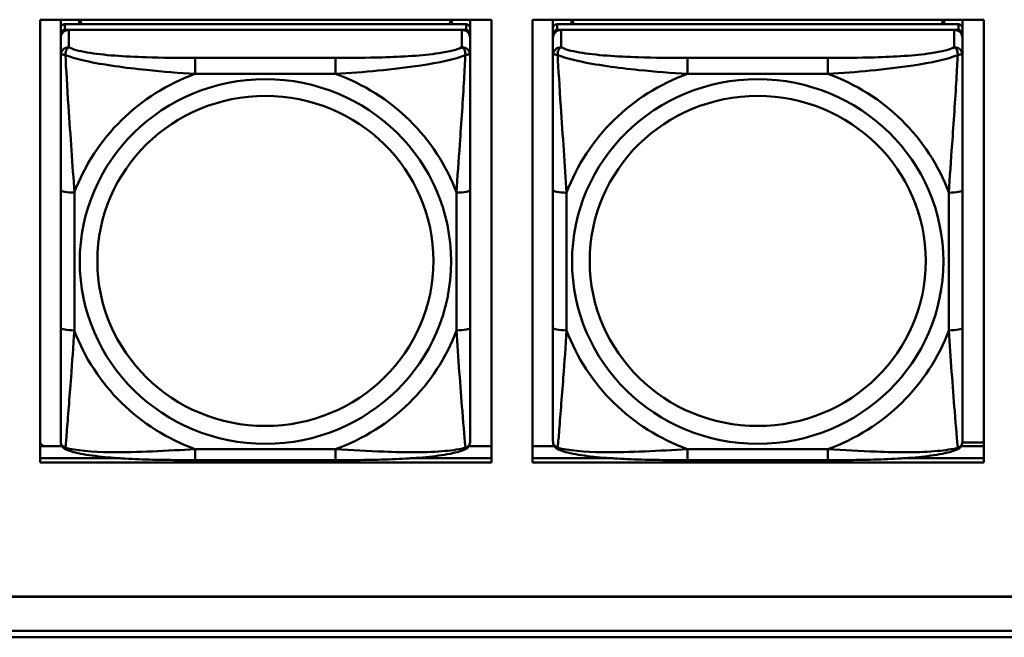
# Model space of a CAD drawing. Header units: inches. Extents: x 0.8 to 72.9, y -7.8 to 49.3.
# Tile 140 of 256: x 47.4 to 48.8, y 10.9 to 11.8. Entities that reach past the tile are written whole.
import ezdxf

# ---------------------------------------------------------------- set-up
doc = ezdxf.new("R2010")
doc.units = ezdxf.units.IN
doc.header["$MEASUREMENT"] = 0
doc.layers.add('Visible Edges(ROSSANSI)', color=7, linetype='Continuous', lineweight=50)
doc.layers.add('Visible Tangent Edges(ROSSANSI)', color=7, linetype='Continuous', lineweight=50)

msp = doc.modelspace()

# ---------------------------------------------------------------- linework, layer by layer
at = {"layer": 'Visible Edges(ROSSANSI)'}
for p, q in [((47.4219, 11.1807), (47.4219, 11.8194)), ((47.4219, 11.8194), (48.0725, 11.8194)), ((47.4513, 11.2668), (47.4513, 11.8194)), ((47.4513, 11.8194), (47.4513, 11.8167)), ((47.4513, 11.8138), (47.4513, 11.8167)), ((47.4779, 11.813), (47.4779, 11.8194)), ((47.4816, 11.813), (47.4784, 11.8194)), ((48.0147, 11.8194), (48.0115, 11.8129)), ((48.0153, 11.8194), (48.0153, 11.8129)), ((48.0418, 11.8194), (48.0418, 11.8072)), ((48.0725, 11.8194), (48.0725, 11.1807)), ((48.1319, 11.1807), (48.1319, 11.8194)), ((48.1319, 11.8194), (48.7825, 11.8194)), ((48.1613, 11.2668), (48.1613, 11.8194)), ((48.1613, 11.8194), (48.1613, 11.8166)), ((48.1613, 11.8138), (48.1613, 11.8166)), ((48.1879, 11.8129), (48.1879, 11.8194)), ((48.1916, 11.8129), (48.1884, 11.8194)), ((48.7247, 11.8194), (48.7215, 11.8129)), ((48.7253, 11.8194), (48.7253, 11.8129)), ((48.7518, 11.8194), (48.7518, 11.8072)), ((48.7825, 11.8194), (48.7825, 11.1807)), ((47.4513, 11.7771), (47.4513, 11.8138)), ((48.0359, 11.8129), (47.4572, 11.813)), ((47.4572, 11.8047), (48.0359, 11.8047)), ((48.03, 11.8047), (47.4631, 11.8047)), ((48.0418, 11.7989), (48.0418, 11.8071)), ((48.1613, 11.7771), (48.1613, 11.8138)), ((48.7459, 11.8129), (48.1672, 11.8129)), ((48.1672, 11.8047), (48.7459, 11.8047)), ((48.74, 11.8047), (48.1731, 11.8047)), ((48.7518, 11.7989), (48.7518, 11.8071)), ((47.4513, 11.2307), (47.4513, 11.7989)), ((47.4513, 11.7931), (47.4513, 11.2365)), ((48.0418, 11.7989), (48.0418, 11.7931)), ((48.0418, 11.7682), (48.0418, 11.7931)), ((48.1613, 11.2307), (48.1613, 11.7989)), ((48.1613, 11.7931), (48.1613, 11.2365)), ((48.7518, 11.7989), (48.7518, 11.7931)), ((48.7518, 11.7682), (48.7518, 11.7931)), ((47.4513, 11.7771), (47.4513, 11.7034)), ((48.1613, 11.7771), (48.1613, 11.7034)), ((47.4513, 11.7563), (47.4513, 11.4842)), ((48.1613, 11.7563), (48.1613, 11.4842)), ((47.4513, 11.7022), (47.4513, 11.7034)), ((48.1613, 11.7022), (48.1613, 11.7034)), ((48.0418, 11.3751), (48.0418, 11.5738)), ((48.7518, 11.3751), (48.7518, 11.5737)), ((47.4513, 11.5027), (47.4513, 11.5027)), ((47.4513, 11.4842), (47.4513, 11.5027)), ((47.4513, 11.4659), (47.4513, 11.5027)), ((48.1613, 11.5026), (48.1613, 11.5026)), ((48.1613, 11.4842), (48.1613, 11.5026)), ((48.1613, 11.4659), (48.1613, 11.5026)), ((47.4513, 11.4301), (47.4513, 11.4842)), ((48.1613, 11.4301), (48.1613, 11.4842)), ((47.4513, 11.4659), (47.4513, 11.4688)), ((47.4513, 11.4659), (47.4513, 11.3528)), ((48.1613, 11.4659), (48.1613, 11.4688)), ((48.1613, 11.4659), (48.1613, 11.3528)), ((47.4513, 11.429), (47.4513, 11.4301)), ((48.1613, 11.4289), (48.1613, 11.4301)), ((47.4513, 11.2763), (47.4513, 11.3528)), ((48.1613, 11.2763), (48.1613, 11.3528)), ((47.4513, 11.2762), (47.4513, 11.2668)), ((48.1613, 11.2762), (48.1613, 11.2668)), ((47.4513, 11.2668), (47.4513, 11.2668)), ((48.1613, 11.2668), (48.1613, 11.2668)), ((47.4513, 11.2365), (47.4513, 11.239)), ((47.4513, 11.2116), (47.4513, 11.2365)), ((48.1613, 11.2365), (48.1613, 11.2389)), ((48.1613, 11.2116), (48.1613, 11.2365)), ((47.4265, 11.2045), (47.4219, 11.2089)), ((47.4219, 11.2045), (47.4532, 11.2045)), ((48.0399, 11.2045), (48.0725, 11.2045)), ((48.1319, 11.2045), (48.1632, 11.2045)), ((48.7499, 11.2045), (48.7825, 11.2045)), ((48.7517, 11.2094), (48.7825, 11.2094)), ((47.4219, 11.1868), (47.5378, 11.1868)), ((47.5378, 11.1868), (47.4219, 11.1868)), ((48.0725, 11.1807), (47.4219, 11.1807)), ((47.8477, 11.1842), (47.6454, 11.1842)), ((47.9555, 11.1868), (48.0725, 11.1868)), ((48.0725, 11.1868), (47.9555, 11.1868)), ((48.1319, 11.1868), (48.2475, 11.1868)), ((48.2475, 11.1868), (48.1319, 11.1868)), ((48.7825, 11.1807), (48.1319, 11.1807)), ((48.5577, 11.1842), (48.3554, 11.1842)), ((48.6657, 11.1868), (48.7825, 11.1868)), ((48.7825, 11.1868), (48.6657, 11.1868)), ((35.8146, 10.9874), (53.1898, 10.9874)), ((53.1898, 10.987), (35.8146, 10.987)), ((35.8647, 10.9379), (53.2398, 10.9379)), ((53.2398, 10.9287), (35.8647, 10.9287))]:
    msp.add_line(p, q, dxfattribs=at)
for centre, major_axis, start_param, end_param in [((47.4572, 11.8072), (-0.00591, 0), 4.712366, 6.283162), ((47.4631, 11.7931), (-0.0118, 0), 4.712366, 6.283162), ((47.4572, 11.7989), (-0.00591, 0), 4.712366, 6.283162), ((48.03, 11.7931), (0.0118, 0), 6.283162, 7.853958), ((48.0359, 11.8071), (0.00591, 0), 6.283162, 7.853958), ((48.0359, 11.7989), (0.00591, 0), 6.283162, 7.853958), ((48.1672, 11.8071), (-0.00591, 0), 4.712366, 6.283162), ((48.1731, 11.7931), (-0.0118, 0), 4.712366, 6.283162), ((48.1672, 11.7989), (-0.00591, 0), 4.712366, 6.283162), ((48.74, 11.7931), (0.0118, 0), 6.283162, 7.853958), ((48.7459, 11.8071), (0.00591, 0), 6.283162, 7.853958), ((48.7459, 11.7989), (0.00591, 0), 6.283162, 7.853958)]:
    msp.add_ellipse(centre, major_axis=major_axis, ratio=0.981793, start_param=start_param, end_param=end_param, dxfattribs=at)
for points, knots in [([(48.0418, 11.7682), (48.0418, 11.7642), (48.0418, 11.759), (48.0418, 11.7461), (48.0418, 11.738), (48.0418, 11.7185), (48.0418, 11.7067), (48.0418, 11.6806), (48.0418, 11.6664), (48.0418, 11.638), (48.0418, 11.6238), (48.0418, 11.5977), (48.0418, 11.5856), (48.0418, 11.5738)], [-0.7963813, -0.7963813, -0.7963813, -0.7963813, -0.7327374, -0.7327374, -0.6587673, -0.6587673, -0.5649326, -0.5649326, -0.4570471, -0.4570471, -0.3491616, -0.3491616, -0.2569537, -0.2569537, -0.2569537, -0.2569537]), ([(48.7518, 11.7682), (48.7518, 11.7642), (48.7518, 11.759), (48.7518, 11.7461), (48.7518, 11.738), (48.7518, 11.7184), (48.7518, 11.7067), (48.7518, 11.6806), (48.7518, 11.6664), (48.7518, 11.638), (48.7518, 11.6238), (48.7518, 11.5976), (48.7518, 11.5856), (48.7518, 11.5737)], [-0.7963813, -0.7963813, -0.7963813, -0.7963813, -0.7327374, -0.7327374, -0.6587673, -0.6587673, -0.5649326, -0.5649326, -0.4570471, -0.4570471, -0.3491616, -0.3491616, -0.2569537, -0.2569537, -0.2569537, -0.2569537]), ([(48.0418, 11.3751), (48.0418, 11.3612), (48.0418, 11.3473), (48.0418, 11.3198), (48.0418, 11.3063), (48.0418, 11.2804), (48.0418, 11.2678), (48.0418, 11.2449), (48.0418, 11.2346), (48.0418, 11.2204), (48.0418, 11.2157), (48.0418, 11.2125), (48.0418, 11.212), (48.0418, 11.2116)], [0.2569517, 0.2569517, 0.2569517, 0.2569517, 0.3649254, 0.3649254, 0.472899, 0.472899, 0.5808726, 0.5808726, 0.6888463, 0.6888463, 0.7733641, 0.7733641, 0.7968199, 0.7968199, 0.7968199, 0.7968199]), ([(48.7518, 11.3751), (48.7518, 11.3612), (48.7518, 11.3473), (48.7518, 11.3198), (48.7518, 11.3063), (48.7518, 11.2804), (48.7518, 11.2677), (48.7518, 11.2449), (48.7518, 11.2346), (48.7518, 11.2204), (48.7518, 11.2157), (48.7518, 11.2125), (48.7518, 11.2119), (48.7518, 11.2116)], [0.2569517, 0.2569517, 0.2569517, 0.2569517, 0.3649254, 0.3649254, 0.472899, 0.472899, 0.5808726, 0.5808726, 0.6888463, 0.6888463, 0.7733641, 0.7733641, 0.7968199, 0.7968199, 0.7968199, 0.7968199]), ([(47.4593, 11.1993), (47.4582, 11.1998), (47.4572, 11.2004), (47.4552, 11.2019), (47.4543, 11.2029), (47.453, 11.2048), (47.4525, 11.2058), (47.4518, 11.2077), (47.4516, 11.2086), (47.4513, 11.2102), (47.4513, 11.211), (47.4513, 11.2116)], [0.02510758, 0.02510758, 0.02510758, 0.02510758, 0.03074015, 0.03074015, 0.03637271, 0.03637271, 0.04200527, 0.04200527, 0.04763784, 0.04763784, 0.0532704, 0.0532704, 0.0532704, 0.0532704]), ([(48.0338, 11.1993), (48.0348, 11.1997), (48.0359, 11.2004), (48.0379, 11.2019), (48.0388, 11.2029), (48.0401, 11.2048), (48.0406, 11.2058), (48.0413, 11.2077), (48.0415, 11.2086), (48.0418, 11.2102), (48.0418, 11.2109), (48.0418, 11.2116)], [0.0251072, 0.0251072, 0.0251072, 0.0251072, 0.03073932, 0.03073932, 0.03637143, 0.03637143, 0.04200355, 0.04200355, 0.04763567, 0.04763567, 0.05326779, 0.05326779, 0.05326779, 0.05326779]), ([(48.1693, 11.1993), (48.1682, 11.1997), (48.1672, 11.2004), (48.1652, 11.2019), (48.1643, 11.2029), (48.163, 11.2048), (48.1625, 11.2058), (48.1618, 11.2077), (48.1616, 11.2086), (48.1613, 11.2102), (48.1613, 11.2109), (48.1613, 11.2116)], [0.02510758, 0.02510758, 0.02510758, 0.02510758, 0.03074015, 0.03074015, 0.03637271, 0.03637271, 0.04200527, 0.04200527, 0.04763784, 0.04763784, 0.0532704, 0.0532704, 0.0532704, 0.0532704]), ([(48.7438, 11.1993), (48.7448, 11.1997), (48.7459, 11.2003), (48.7479, 11.2019), (48.7488, 11.2028), (48.7501, 11.2048), (48.7506, 11.2058), (48.7513, 11.2077), (48.7515, 11.2086), (48.7518, 11.2102), (48.7518, 11.2109), (48.7518, 11.2116)], [0.0251072, 0.0251072, 0.0251072, 0.0251072, 0.03073932, 0.03073932, 0.03637143, 0.03637143, 0.04200355, 0.04200355, 0.04763567, 0.04763567, 0.05326779, 0.05326779, 0.05326779, 0.05326779]), ([(47.6454, 11.1842), (47.6319, 11.1842), (47.6182, 11.1843), (47.5909, 11.1846), (47.5773, 11.1849), (47.5505, 11.186), (47.5371, 11.1867), (47.5115, 11.1889), (47.4993, 11.1902), (47.4772, 11.1938), (47.4678, 11.1958), (47.4593, 11.1993)], [0.2569517, 0.2569517, 0.2569517, 0.2569517, 0.3597049, 0.3597049, 0.4624581, 0.4624581, 0.5652113, 0.5652113, 0.6679645, 0.6679645, 0.7707177, 0.7707177, 0.7707177, 0.7707177]), ([(48.0338, 11.1993), (48.0253, 11.1958), (48.0159, 11.1938), (47.9938, 11.1902), (47.9816, 11.1888), (47.9559, 11.1867), (47.9426, 11.186), (47.9158, 11.1849), (47.9022, 11.1846), (47.8749, 11.1842), (47.8612, 11.1842), (47.8477, 11.1842)], [-0.7703503, -0.7703503, -0.7703503, -0.7703503, -0.667671, -0.667671, -0.5649917, -0.5649917, -0.4623124, -0.4623124, -0.3596331, -0.3596331, -0.2569537, -0.2569537, -0.2569537, -0.2569537]), ([(48.3554, 11.1842), (48.3419, 11.1842), (48.3282, 11.1842), (48.3009, 11.1846), (48.2873, 11.1849), (48.2605, 11.186), (48.2471, 11.1867), (48.2215, 11.1888), (48.2093, 11.1902), (48.1872, 11.1938), (48.1778, 11.1958), (48.1693, 11.1993)], [0.2569517, 0.2569517, 0.2569517, 0.2569517, 0.3597049, 0.3597049, 0.4624581, 0.4624581, 0.5652113, 0.5652113, 0.6679645, 0.6679645, 0.7707177, 0.7707177, 0.7707177, 0.7707177]), ([(48.7438, 11.1993), (48.7353, 11.1958), (48.7259, 11.1938), (48.7038, 11.1902), (48.6916, 11.1888), (48.6659, 11.1867), (48.6526, 11.186), (48.6258, 11.1849), (48.6122, 11.1846), (48.5849, 11.1842), (48.5712, 11.1842), (48.5577, 11.1842)], [-0.7703503, -0.7703503, -0.7703503, -0.7703503, -0.667671, -0.667671, -0.5649917, -0.5649917, -0.4623124, -0.4623124, -0.3596331, -0.3596331, -0.2569537, -0.2569537, -0.2569537, -0.2569537])]:
    msp.add_open_spline(points, degree=3, knots=knots, dxfattribs=at)
at = {"layer": 'Visible Tangent Edges(ROSSANSI)'}
for p, q in [((47.4513, 11.8072), (47.4513, 11.7989)), ((47.4572, 11.8047), (47.4572, 11.813)), ((47.4631, 11.7798), (47.4631, 11.8047)), ((48.03, 11.8047), (48.03, 11.7798)), ((48.0359, 11.8129), (48.0359, 11.8047)), ((48.1613, 11.8071), (48.1613, 11.7989)), ((48.1672, 11.8047), (48.1672, 11.8129)), ((48.1731, 11.7798), (48.1731, 11.8047)), ((48.74, 11.8047), (48.74, 11.7798)), ((48.7459, 11.8129), (48.7459, 11.8047)), ((47.4513, 11.7931), (47.4513, 11.7682)), ((48.1613, 11.7931), (48.1613, 11.7682)), ((47.8477, 11.7643), (47.6454, 11.7644)), ((48.5577, 11.7643), (48.3554, 11.7643)), ((47.6454, 11.7413), (47.8477, 11.7413)), ((48.3554, 11.7413), (48.5577, 11.7413)), ((47.4513, 11.5738), (47.4513, 11.3751)), ((48.1613, 11.5737), (48.1613, 11.3751)), ((47.471, 11.3714), (47.471, 11.57)), ((48.0221, 11.57), (48.0221, 11.3714)), ((48.181, 11.3714), (48.181, 11.57)), ((48.7321, 11.57), (48.7321, 11.3714)), ((47.8477, 11.2001), (47.6454, 11.2001)), ((48.5577, 11.2001), (48.3554, 11.2001))]:
    msp.add_line(p, q, dxfattribs=at)
for centre, major_axis, ratio, start_param, end_param in [((47.4631, 11.7682), (-0.0118, 0), 0.981793, 4.712366, 6.283162), ((48.03, 11.7682), (0.0118, 0), 0.981793, 6.283162, 7.853958), ((48.1731, 11.7682), (-0.0118, 0), 0.981793, 4.712366, 6.283162), ((48.74, 11.7682), (0.0118, 0), 0.981793, 6.283162, 7.853958), ((47.6454, 11.745), (0, 0.0197), 0.00001, 4.521276, 6.092073), ((47.8477, 11.745), (0, 0.0197), 0.00001, 4.521276, 6.092075), ((48.3554, 11.745), (0, 0.0197), 0.00001, 4.521276, 6.092073), ((48.5577, 11.745), (0, 0.0197), 0.00001, 4.521276, 6.092075), ((47.7466, 11.4707), (-0.2936, 0), 0.981793, 5.064132, 5.931395), ((47.7466, 11.4707), (0.2936, 0), 0.981793, 0.351743, 1.219006), ((48.4566, 11.4707), (-0.2936, 0), 0.981793, 5.064132, 5.931395), ((48.4566, 11.4707), (0.2936, 0), 0.981793, 0.351743, 1.219006), ((47.471, 11.5738), (-0.0197, 0), 0.189952, 0.000005, 1.570801), ((48.0221, 11.5738), (0.0197, 0), 0.189952, 4.712393, 6.28319), ((48.181, 11.5737), (-0.0197, 0), 0.189952, 0.000005, 1.570801), ((48.7321, 11.5737), (0.0197, 0), 0.189952, 4.712393, 6.28319), ((47.471, 11.3751), (-0.0197, 0), 0.189952, 0.000005, 1.570801), ((48.0221, 11.3751), (0.0197, 0), 0.189952, 4.712393, 6.28319), ((48.181, 11.3751), (-0.0197, 0), 0.189952, 0.000005, 1.570801), ((48.7321, 11.3751), (0.0197, 0), 0.189952, 4.712393, 6.28319), ((47.7466, 11.4707), (-0.2936, 0), 0.981793, 0.351743, 1.219006), ((47.7466, 11.4707), (0.2936, 0), 0.981793, 5.064132, 5.931395), ((48.4566, 11.4707), (-0.2936, 0), 0.981793, 0.351743, 1.219006), ((48.4566, 11.4707), (0.2936, 0), 0.981793, 5.064132, 5.931395), ((47.6454, 11.2039), (0, -0.0197), 0.00001, 0.000003, 1.379683), ((47.8477, 11.2039), (0, -0.0197), 0.00001, 6.283183, 7.662868), ((48.3554, 11.2039), (0, -0.0197), 0.00001, 6.283183, 7.662868), ((48.5577, 11.2039), (0, -0.0197), 0.00001, 6.283185, 7.662868)]:
    msp.add_ellipse(centre, major_axis=major_axis, ratio=ratio, start_param=start_param, end_param=end_param, dxfattribs=at)
for centre, major_axis in [((47.7466, 11.4707), (-0.2678, 0)), ((48.4566, 11.4707), (-0.2678, 0)), ((47.7466, 11.4715), (-0.2424, 0)), ((48.4566, 11.4715), (-0.2424, 0))]:
    msp.add_ellipse(centre, major_axis=major_axis, ratio=0.981793, dxfattribs=at)
for points, knots in [([(47.4581, 11.7683), (47.4581, 11.7694), (47.4582, 11.7704), (47.4584, 11.7725), (47.4586, 11.7734), (47.459, 11.7749), (47.4592, 11.7754), (47.4596, 11.7761), (47.4597, 11.7763), (47.46, 11.7769), (47.4602, 11.7772), (47.4608, 11.778), (47.4612, 11.7784), (47.4621, 11.7792), (47.4626, 11.7796), (47.4631, 11.7798)], [-0.00023197, -0.00023197, -0.00023197, -0.00023197, 0.00913095, 0.00913095, 0.01983142, 0.01983142, 0.02651922, 0.02651922, 0.02986312, 0.02986312, 0.03521335, 0.03521335, 0.04377373, 0.04377373, 0.0532704, 0.0532704, 0.0532704, 0.0532704]), ([(47.6454, 11.7644), (47.6218, 11.7644), (47.5978, 11.7645), (47.5744, 11.7653), (47.5437, 11.7662), (47.5128, 11.7682), (47.4896, 11.7722), (47.4776, 11.7743), (47.468, 11.7769), (47.4631, 11.7798)], [0.2569537, 0.2569537, 0.2569537, 0.2569537, 0.4371919, 0.4371919, 0.4371919, 0.6739428, 0.6739428, 0.6739428, 0.7963818, 0.7963818, 0.7963818, 0.7963818]), ([(48.03, 11.7798), (48.0243, 11.7763), (48.0118, 11.7733), (47.9966, 11.7711), (47.9732, 11.7677), (47.944, 11.766), (47.915, 11.7651), (47.8928, 11.7645), (47.8701, 11.7643), (47.8477, 11.7643)], [-0.7968224, -0.7968224, -0.7968224, -0.7968224, -0.6514613, -0.6514613, -0.6514613, -0.427691, -0.427691, -0.427691, -0.2569517, -0.2569517, -0.2569517, -0.2569517]), ([(48.03, 11.7798), (48.0306, 11.7795), (48.0311, 11.7792), (48.0319, 11.7784), (48.0323, 11.778), (48.0329, 11.7772), (48.0331, 11.7769), (48.0334, 11.7763), (48.0336, 11.7761), (48.0339, 11.7754), (48.0341, 11.7749), (48.0345, 11.7734), (48.0347, 11.7724), (48.035, 11.7704), (48.035, 11.7694), (48.035, 11.7683)], [-0.0532704, -0.0532704, -0.0532704, -0.0532704, -0.04377373, -0.04377373, -0.03521335, -0.03521335, -0.02986312, -0.02986312, -0.02651922, -0.02651922, -0.01983142, -0.01983142, -0.00913095, -0.00913095, 0.00023197, 0.00023197, 0.00023197, 0.00023197]), ([(48.1681, 11.7683), (48.1681, 11.7694), (48.1682, 11.7704), (48.1684, 11.7724), (48.1686, 11.7734), (48.169, 11.7749), (48.1692, 11.7754), (48.1696, 11.7761), (48.1697, 11.7763), (48.17, 11.7769), (48.1702, 11.7772), (48.1708, 11.778), (48.1712, 11.7784), (48.1721, 11.7792), (48.1726, 11.7795), (48.1731, 11.7798)], [-0.00023197, -0.00023197, -0.00023197, -0.00023197, 0.00913095, 0.00913095, 0.01983142, 0.01983142, 0.02651922, 0.02651922, 0.02986312, 0.02986312, 0.03521335, 0.03521335, 0.04377373, 0.04377373, 0.0532704, 0.0532704, 0.0532704, 0.0532704]), ([(48.3554, 11.7643), (48.3318, 11.7643), (48.3078, 11.7645), (48.2844, 11.7653), (48.2537, 11.7662), (48.2228, 11.7682), (48.1996, 11.7722), (48.1876, 11.7743), (48.178, 11.7769), (48.1731, 11.7798)], [0.2569537, 0.2569537, 0.2569537, 0.2569537, 0.4371919, 0.4371919, 0.4371919, 0.6739428, 0.6739428, 0.6739428, 0.7963818, 0.7963818, 0.7963818, 0.7963818]), ([(48.74, 11.7798), (48.7343, 11.7763), (48.7218, 11.7733), (48.7066, 11.7711), (48.6832, 11.7677), (48.654, 11.766), (48.625, 11.7651), (48.6028, 11.7645), (48.5801, 11.7643), (48.5577, 11.7643)], [-0.7968224, -0.7968224, -0.7968224, -0.7968224, -0.6514613, -0.6514613, -0.6514613, -0.427691, -0.427691, -0.427691, -0.2569517, -0.2569517, -0.2569517, -0.2569517]), ([(48.74, 11.7798), (48.7406, 11.7795), (48.7411, 11.7792), (48.7419, 11.7784), (48.7423, 11.778), (48.7429, 11.7772), (48.7431, 11.7769), (48.7434, 11.7763), (48.7436, 11.7761), (48.7439, 11.7754), (48.7441, 11.7748), (48.7445, 11.7734), (48.7447, 11.7724), (48.745, 11.7704), (48.745, 11.7694), (48.745, 11.7683)], [-0.0532704, -0.0532704, -0.0532704, -0.0532704, -0.04377373, -0.04377373, -0.03521335, -0.03521335, -0.02986312, -0.02986312, -0.02651922, -0.02651922, -0.01983142, -0.01983142, -0.00913095, -0.00913095, 0.00023197, 0.00023197, 0.00023197, 0.00023197]), ([(47.4513, 11.7682), (47.4513, 11.7685), (47.4514, 11.7687), (47.4516, 11.769), (47.4518, 11.7692), (47.4522, 11.7693), (47.4523, 11.7694), (47.4527, 11.7694), (47.4528, 11.7694), (47.4532, 11.7695), (47.4535, 11.7694), (47.4544, 11.7693), (47.4551, 11.7692), (47.4565, 11.7688), (47.4573, 11.7686), (47.4581, 11.7683)], [-0.0532704, -0.0532704, -0.0532704, -0.0532704, -0.04377373, -0.04377373, -0.03521335, -0.03521335, -0.02986312, -0.02986312, -0.02651922, -0.02651922, -0.01983142, -0.01983142, -0.00913095, -0.00913095, 0.00023197, 0.00023197, 0.00023197, 0.00023197]), ([(47.4513, 11.7682), (47.4513, 11.7591), (47.4513, 11.7439), (47.4513, 11.7267), (47.4513, 11.7003), (47.4513, 11.67), (47.4513, 11.6406), (47.4513, 11.6182), (47.4513, 11.5958), (47.4513, 11.5738)], [-0.7968224, -0.7968224, -0.7968224, -0.7968224, -0.6514613, -0.6514613, -0.6514613, -0.427691, -0.427691, -0.427691, -0.2569517, -0.2569517, -0.2569517, -0.2569517]), ([(47.4581, 11.7683), (47.4658, 11.7654), (47.4758, 11.7625), (47.5128, 11.7543), (47.5446, 11.7501), (47.5988, 11.7445), (47.622, 11.7426), (47.6454, 11.7413)], [-0.7478145, -0.7478145, -0.7478145, -0.7478145, -0.6493253, -0.6493253, -0.427691, -0.427691, -0.2569537, -0.2569537, -0.2569537, -0.2569537]), ([(47.471, 11.57), (47.4686, 11.6097), (47.4653, 11.6519), (47.4607, 11.7219), (47.4591, 11.7493), (47.4581, 11.7683)], [0.2569517, 0.2569517, 0.2569517, 0.2569517, 0.5559983, 0.5559983, 0.7482818, 0.7482818, 0.7482818, 0.7482818]), ([(47.8477, 11.7413), (47.8882, 11.7436), (47.9306, 11.7474), (47.9962, 11.7574), (48.0206, 11.7625), (48.035, 11.7683)], [0.2569517, 0.2569517, 0.2569517, 0.2569517, 0.5559983, 0.5559983, 0.7482818, 0.7482818, 0.7482818, 0.7482818]), ([(48.035, 11.7683), (48.0345, 11.7583), (48.0338, 11.7463), (48.0314, 11.7042), (48.0291, 11.671), (48.0252, 11.616), (48.0236, 11.5929), (48.0221, 11.57)], [-0.7478145, -0.7478145, -0.7478145, -0.7478145, -0.6493253, -0.6493253, -0.427691, -0.427691, -0.2569537, -0.2569537, -0.2569537, -0.2569537]), ([(48.035, 11.7683), (48.0358, 11.7686), (48.0366, 11.7688), (48.038, 11.7692), (48.0387, 11.7693), (48.0396, 11.7694), (48.0399, 11.7694), (48.0403, 11.7694), (48.0405, 11.7694), (48.0408, 11.7694), (48.041, 11.7693), (48.0413, 11.7692), (48.0415, 11.769), (48.0418, 11.7687), (48.0418, 11.7685), (48.0418, 11.7682)], [-0.00023197, -0.00023197, -0.00023197, -0.00023197, 0.00913095, 0.00913095, 0.01983142, 0.01983142, 0.02651922, 0.02651922, 0.02986312, 0.02986312, 0.03521335, 0.03521335, 0.04377373, 0.04377373, 0.0532704, 0.0532704, 0.0532704, 0.0532704]), ([(48.1613, 11.7682), (48.1613, 11.7685), (48.1614, 11.7687), (48.1616, 11.769), (48.1618, 11.7692), (48.1622, 11.7693), (48.1623, 11.7694), (48.1627, 11.7694), (48.1628, 11.7694), (48.1632, 11.7694), (48.1635, 11.7694), (48.1644, 11.7693), (48.1651, 11.7692), (48.1665, 11.7688), (48.1673, 11.7686), (48.1681, 11.7683)], [-0.0532704, -0.0532704, -0.0532704, -0.0532704, -0.04377373, -0.04377373, -0.03521335, -0.03521335, -0.02986312, -0.02986312, -0.02651922, -0.02651922, -0.01983142, -0.01983142, -0.00913095, -0.00913095, 0.00023197, 0.00023197, 0.00023197, 0.00023197]), ([(48.1613, 11.7682), (48.1613, 11.7591), (48.1613, 11.7438), (48.1613, 11.7267), (48.1613, 11.7003), (48.1613, 11.67), (48.1613, 11.6406), (48.1613, 11.6181), (48.1613, 11.5957), (48.1613, 11.5737)], [-0.7968224, -0.7968224, -0.7968224, -0.7968224, -0.6514613, -0.6514613, -0.6514613, -0.427691, -0.427691, -0.427691, -0.2569517, -0.2569517, -0.2569517, -0.2569517]), ([(48.1681, 11.7683), (48.1758, 11.7654), (48.1858, 11.7625), (48.2228, 11.7543), (48.2546, 11.75), (48.3088, 11.7444), (48.332, 11.7426), (48.3554, 11.7413)], [-0.7478145, -0.7478145, -0.7478145, -0.7478145, -0.6493253, -0.6493253, -0.427691, -0.427691, -0.2569537, -0.2569537, -0.2569537, -0.2569537]), ([(48.181, 11.57), (48.1786, 11.6097), (48.1753, 11.6519), (48.1707, 11.7218), (48.1691, 11.7493), (48.1681, 11.7683)], [0.2569517, 0.2569517, 0.2569517, 0.2569517, 0.5559983, 0.5559983, 0.7482818, 0.7482818, 0.7482818, 0.7482818]), ([(48.5577, 11.7413), (48.5982, 11.7436), (48.6406, 11.7474), (48.7062, 11.7574), (48.7306, 11.7625), (48.745, 11.7683)], [0.2569517, 0.2569517, 0.2569517, 0.2569517, 0.5559983, 0.5559983, 0.7482818, 0.7482818, 0.7482818, 0.7482818]), ([(48.745, 11.7683), (48.7445, 11.7583), (48.7438, 11.7462), (48.7414, 11.7041), (48.7391, 11.671), (48.7352, 11.6159), (48.7336, 11.5929), (48.7321, 11.57)], [-0.7478145, -0.7478145, -0.7478145, -0.7478145, -0.6493253, -0.6493253, -0.427691, -0.427691, -0.2569537, -0.2569537, -0.2569537, -0.2569537]), ([(48.745, 11.7683), (48.7458, 11.7686), (48.7466, 11.7688), (48.748, 11.7692), (48.7487, 11.7693), (48.7496, 11.7694), (48.7499, 11.7694), (48.7503, 11.7694), (48.7505, 11.7694), (48.7508, 11.7693), (48.751, 11.7693), (48.7513, 11.7691), (48.7515, 11.769), (48.7518, 11.7687), (48.7518, 11.7685), (48.7518, 11.7682)], [-0.00023197, -0.00023197, -0.00023197, -0.00023197, 0.00913095, 0.00913095, 0.01983142, 0.01983142, 0.02651922, 0.02651922, 0.02986312, 0.02986312, 0.03521335, 0.03521335, 0.04377373, 0.04377373, 0.0532704, 0.0532704, 0.0532704, 0.0532704]), ([(47.4513, 11.3751), (47.4513, 11.3519), (47.4513, 11.3285), (47.4513, 11.3063), (47.4513, 11.2772), (47.4513, 11.2489), (47.4513, 11.23), (47.4513, 11.2203), (47.4513, 11.2135), (47.4513, 11.2116)], [0.2569537, 0.2569537, 0.2569537, 0.2569537, 0.4371919, 0.4371919, 0.4371919, 0.6739428, 0.6739428, 0.6739428, 0.7963818, 0.7963818, 0.7963818, 0.7963818]), ([(48.1613, 11.3751), (48.1613, 11.3519), (48.1613, 11.3285), (48.1613, 11.3063), (48.1613, 11.2772), (48.1613, 11.2489), (48.1613, 11.23), (48.1613, 11.2203), (48.1613, 11.2134), (48.1613, 11.2116)], [0.2569537, 0.2569537, 0.2569537, 0.2569537, 0.4371919, 0.4371919, 0.4371919, 0.6739428, 0.6739428, 0.6739428, 0.7963818, 0.7963818, 0.7963818, 0.7963818]), ([(47.4581, 11.202), (47.4586, 11.207), (47.4593, 11.2146), (47.4617, 11.2452), (47.464, 11.2743), (47.4679, 11.3258), (47.4696, 11.3484), (47.471, 11.3714)], [-0.7478145, -0.7478145, -0.7478145, -0.7478145, -0.6493253, -0.6493253, -0.427691, -0.427691, -0.2569537, -0.2569537, -0.2569537, -0.2569537]), ([(48.0221, 11.3714), (48.0245, 11.3316), (48.0278, 11.2906), (48.0324, 11.2317), (48.0341, 11.2112), (48.035, 11.202)], [0.2569517, 0.2569517, 0.2569517, 0.2569517, 0.5559983, 0.5559983, 0.7482818, 0.7482818, 0.7482818, 0.7482818]), ([(48.1681, 11.202), (48.1686, 11.207), (48.1693, 11.2146), (48.1717, 11.2452), (48.174, 11.2743), (48.1779, 11.3258), (48.1796, 11.3484), (48.181, 11.3714)], [-0.7478145, -0.7478145, -0.7478145, -0.7478145, -0.6493253, -0.6493253, -0.427691, -0.427691, -0.2569537, -0.2569537, -0.2569537, -0.2569537]), ([(48.7321, 11.3714), (48.7345, 11.3316), (48.7378, 11.2906), (48.7424, 11.2316), (48.7441, 11.2112), (48.745, 11.2019)], [0.2569517, 0.2569517, 0.2569517, 0.2569517, 0.5559983, 0.5559983, 0.7482818, 0.7482818, 0.7482818, 0.7482818]), ([(47.4581, 11.202), (47.4573, 11.2022), (47.4565, 11.2026), (47.4551, 11.2034), (47.4544, 11.2039), (47.4535, 11.2049), (47.4532, 11.2053), (47.4528, 11.2059), (47.4526, 11.2061), (47.4523, 11.2067), (47.4522, 11.207), (47.4518, 11.208), (47.4516, 11.2087), (47.4513, 11.2101), (47.4513, 11.2108), (47.4513, 11.2116)], [-0.00023197, -0.00023197, -0.00023197, -0.00023197, 0.00913095, 0.00913095, 0.01983142, 0.01983142, 0.02651922, 0.02651922, 0.02986312, 0.02986312, 0.03521335, 0.03521335, 0.04377373, 0.04377373, 0.0532704, 0.0532704, 0.0532704, 0.0532704]), ([(48.0418, 11.2116), (48.0418, 11.2108), (48.0418, 11.21), (48.0415, 11.2086), (48.0413, 11.208), (48.0409, 11.207), (48.0408, 11.2067), (48.0405, 11.2061), (48.0403, 11.2059), (48.0399, 11.2053), (48.0396, 11.2049), (48.0387, 11.2039), (48.038, 11.2034), (48.0366, 11.2025), (48.0358, 11.2022), (48.035, 11.202)], [-0.05326779, -0.05326779, -0.05326779, -0.05326779, -0.04377373, -0.04377373, -0.03521335, -0.03521335, -0.02986312, -0.02986312, -0.02651922, -0.02651922, -0.01983142, -0.01983142, -0.00913095, -0.00913095, 0.00023197, 0.00023197, 0.00023197, 0.00023197]), ([(48.1681, 11.202), (48.1673, 11.2022), (48.1665, 11.2025), (48.1651, 11.2034), (48.1644, 11.2039), (48.1635, 11.2049), (48.1632, 11.2053), (48.1628, 11.2059), (48.1626, 11.2061), (48.1623, 11.2067), (48.1622, 11.207), (48.1618, 11.208), (48.1616, 11.2086), (48.1613, 11.21), (48.1613, 11.2108), (48.1613, 11.2116)], [-0.00023197, -0.00023197, -0.00023197, -0.00023197, 0.00913095, 0.00913095, 0.01983142, 0.01983142, 0.02651922, 0.02651922, 0.02986312, 0.02986312, 0.03521335, 0.03521335, 0.04377373, 0.04377373, 0.0532704, 0.0532704, 0.0532704, 0.0532704]), ([(48.7518, 11.2116), (48.7518, 11.2108), (48.7518, 11.21), (48.7515, 11.2086), (48.7513, 11.208), (48.7509, 11.207), (48.7508, 11.2067), (48.7505, 11.2061), (48.7503, 11.2059), (48.7499, 11.2052), (48.7496, 11.2048), (48.7487, 11.2039), (48.748, 11.2034), (48.7466, 11.2025), (48.7458, 11.2022), (48.745, 11.2019)], [-0.05326779, -0.05326779, -0.05326779, -0.05326779, -0.04377373, -0.04377373, -0.03521335, -0.03521335, -0.02986312, -0.02986312, -0.02651922, -0.02651922, -0.01983142, -0.01983142, -0.00913095, -0.00913095, 0.00023197, 0.00023197, 0.00023197, 0.00023197]), ([(47.4593, 11.1993), (47.4591, 11.1994), (47.459, 11.1995), (47.4586, 11.1998), (47.4584, 11.2001), (47.4582, 11.201), (47.4581, 11.2014), (47.4581, 11.202)], [-0.02510758, -0.02510758, -0.02510758, -0.02510758, -0.01983142, -0.01983142, -0.00913095, -0.00913095, 0.00023197, 0.00023197, 0.00023197, 0.00023197]), ([(47.6454, 11.2001), (47.6049, 11.1978), (47.5626, 11.1951), (47.4969, 11.1961), (47.4725, 11.198), (47.4581, 11.202)], [0.2569517, 0.2569517, 0.2569517, 0.2569517, 0.5559983, 0.5559983, 0.7482818, 0.7482818, 0.7482818, 0.7482818]), ([(48.035, 11.202), (48.0273, 11.2), (48.0173, 11.1984), (47.9803, 11.1951), (47.9485, 11.1953), (47.8943, 11.1973), (47.8711, 11.1987), (47.8477, 11.2001)], [-0.7478145, -0.7478145, -0.7478145, -0.7478145, -0.6493253, -0.6493253, -0.427691, -0.427691, -0.2569537, -0.2569537, -0.2569537, -0.2569537]), ([(48.035, 11.202), (48.035, 11.2014), (48.0349, 11.2009), (48.0347, 11.2001), (48.0345, 11.1998), (48.0341, 11.1995), (48.0339, 11.1994), (48.0338, 11.1993)], [-0.00023197, -0.00023197, -0.00023197, -0.00023197, 0.00913095, 0.00913095, 0.01983142, 0.01983142, 0.0251072, 0.0251072, 0.0251072, 0.0251072]), ([(48.1693, 11.1993), (48.1691, 11.1994), (48.169, 11.1995), (48.1686, 11.1998), (48.1684, 11.2001), (48.1682, 11.2009), (48.1681, 11.2014), (48.1681, 11.202)], [-0.02510758, -0.02510758, -0.02510758, -0.02510758, -0.01983142, -0.01983142, -0.00913095, -0.00913095, 0.00023197, 0.00023197, 0.00023197, 0.00023197]), ([(48.3554, 11.2001), (48.3149, 11.1977), (48.2726, 11.1951), (48.2069, 11.1961), (48.1825, 11.198), (48.1681, 11.202)], [0.2569517, 0.2569517, 0.2569517, 0.2569517, 0.5559983, 0.5559983, 0.7482818, 0.7482818, 0.7482818, 0.7482818]), ([(48.745, 11.2019), (48.7373, 11.2), (48.7273, 11.1984), (48.6903, 11.1951), (48.6585, 11.1953), (48.6043, 11.1973), (48.5811, 11.1987), (48.5577, 11.2001)], [-0.7478145, -0.7478145, -0.7478145, -0.7478145, -0.6493253, -0.6493253, -0.427691, -0.427691, -0.2569537, -0.2569537, -0.2569537, -0.2569537]), ([(48.745, 11.2019), (48.745, 11.2014), (48.7449, 11.2009), (48.7447, 11.2001), (48.7445, 11.1998), (48.7441, 11.1994), (48.7439, 11.1994), (48.7438, 11.1993)], [-0.00023197, -0.00023197, -0.00023197, -0.00023197, 0.00913095, 0.00913095, 0.01983142, 0.01983142, 0.0251072, 0.0251072, 0.0251072, 0.0251072])]:
    msp.add_open_spline(points, degree=3, knots=knots, dxfattribs=at)

doc.saveas('drawing.dxf')
